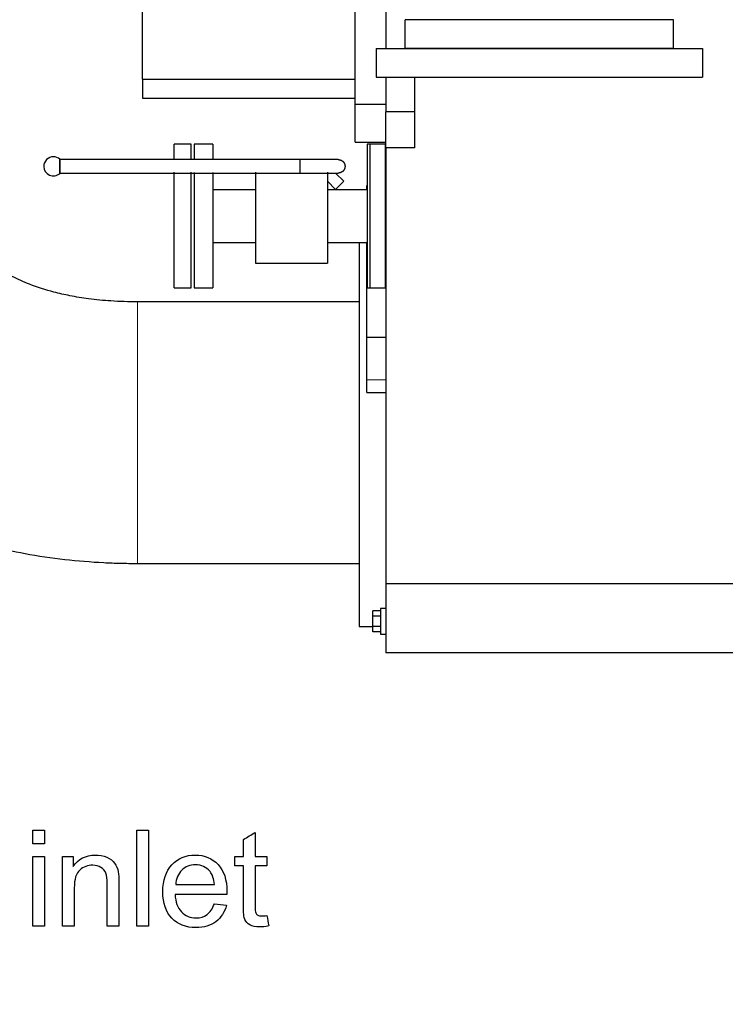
# Model space of a CAD drawing. Header units: inches. Extents: x 0 to 23760, y -13 to 16800.
# Tile 89 of 256: x 2529 to 3264, y 10435 to 11462. Entities that reach past the tile are written whole.
import ezdxf

# ---------------------------------------------------------------- set-up
doc = ezdxf.new("R2010")
doc.units = ezdxf.units.IN
doc.layers.add('1', color=7, linetype='Continuous', true_color=0xffffff)
doc.layers.add('254', color=7, linetype='Continuous', true_color=0xffffff)
doc.styles.add('latin_extended', font='simplex.shx')
doc.dimstyles.get("Standard").update_dxf_attribs({"dimtxt": 0.18, "dimasz": 0.18, "dimexe": 0.18, "dimexo": 0.0625, "dimgap": 0.09, "dimtad": 0, "dimtih": 1, "dimtoh": 1, "dimdec": 4, "dimzin": 0, "dimdsep": 46, "dimtxsty": 'Standard', "dimcen": 0.09, "dimadec": 0, "dimazin": 0, "dimtfac": 1, "dimtdec": 4, "dimtofl": 0, "dimtmove": 0, "dimatfit": 3, "dimfxl": 1, "dimtolj": 1, "dimtzin": 0, "dimarcsym": 0})

# ---------------------------------------------------------------- blocks, each defined once
blk = doc.blocks.new('_U12')
at = {"layer": '254', "color": 3, "linetype": 'Continuous', "lineweight": 13, "transparency": 16777216}
for p, q in [((8888.5, 13749.4), (8888.5, 9407)), ((1002.6, 13394.4), (1002.6, 9407)), ((1142.6, 9447), (8748.5, 9447))]:
    blk.add_line(p, q, dxfattribs=at)
at = {"layer": '254', "color": 3, "transparency": 16777216}
for points in [[(1142.6, 9470.3), (1142.6, 9423.6), (1002.6, 9447)], [(8748.5, 9423.6), (8748.5, 9470.3), (8888.5, 9447)]]:
    blk.add_solid(points, dxfattribs=at)
at = {"layer": 'Defpoints', "color": 0, "transparency": 16777216}
for p in [(8888.5, 13789.4), (1002.6, 13434.4), (8888.5, 9447)]:
    blk.add_point(p, dxfattribs=at)
at = {"layer": '254', "color": 2, "lineweight": 13, "transparency": 16777216, "insert": (4702.2, 9657), "char_height": 140, "attachment_point": 1, "style": 'latin_extended'}
blk.add_mtext('\\A1;7886', dxfattribs=at)

msp = doc.modelspace()

# ---------------------------------------------------------------- linework, layer by layer
at = {"layer": '1', "color": 2, "linetype": 'Continuous', "lineweight": 25}
for p, q in [((2878.534, 11374.36), (2878.534, 11637.36)), ((2910.534, 11626.36), (2910.534, 11432.361)), ((2656.534, 11400.316), (2656.534, 11576.36)), ((2930.534, 11432.36), (2930.534, 11462.36)), ((3210.534, 11462.36), (2930.534, 11462.36)), ((3210.534, 11432.36), (3210.534, 11462.36)), ((2900.534, 11432.36), (3240.534, 11432.36)), ((2900.534, 11432.36), (2900.534, 11402.36)), ((3210.534, 11432.36), (2930.534, 11432.36)), ((3240.534, 11432.36), (3240.534, 11402.36)), ((2656.534, 11400.316), (2878.534, 11400.316)), ((2656.534, 11400.316), (2656.534, 11380.36)), ((2900.534, 11402.36), (3240.534, 11402.36)), ((2910.534, 11402.361), (2910.534, 11366.16)), ((2940.534, 11366.16), (2940.534, 11402.361)), ((2656.534, 11380.36), (2878.534, 11380.36)), ((2878.534, 11334.36), (2878.534, 11374.36)), ((2878.534, 11374.36), (2910.534, 11374.36)), ((2910.534, 11328.66), (2910.534, 11366.16)), ((2940.534, 11366.16), (2910.534, 11366.16)), ((2940.534, 11328.66), (2940.534, 11366.16)), ((2689.534, 11316.874), (2689.534, 11332.36)), ((2707.534, 11332.36), (2689.534, 11332.36)), ((2707.534, 11316.874), (2707.534, 11332.36)), ((2730.034, 11332.36), (2710.534, 11332.36)), ((2710.534, 11332.36), (2710.534, 11317.509)), ((2730.034, 11332.36), (2730.034, 11317.509)), ((2878.534, 11334.36), (2910.534, 11334.36)), ((2910.534, 11332.36), (2891.034, 11332.36)), ((2891.034, 11332.36), (2891.034, 11182.36)), ((2910.034, 11332.36), (2894.034, 11332.36)), ((2894.034, 11257.36), (2894.034, 11332.36)), ((2910.034, 11257.36), (2910.034, 11332.36)), ((2910.534, 11328.66), (2910.534, 11299.519)), ((2940.534, 11328.66), (2910.534, 11328.66)), ((2570.49, 11309.307), (2570.49, 11316.645)), ((2570.49, 11301.968), (2570.49, 11309.307)), ((2689.534, 11182.36), (2689.534, 11303.224)), ((2707.534, 11182.36), (2707.534, 11303.224)), ((2710.534, 11302.856), (2710.534, 11182.36)), ((2730.034, 11302.856), (2730.034, 11182.36)), ((2774.534, 11303.221), (2774.534, 11208.36)), ((2849.534, 11303.221), (2849.534, 11208.36)), ((2857.991, 11302.307), (2866.592, 11293.705)), ((2910.534, 11299.519), (2910.534, 11208.949)), ((2774.534, 11284.86), (2730.034, 11284.86)), ((2891.033, 11284.86), (2849.534, 11284.86)), ((2858.107, 11285.22), (2857.747, 11284.86)), ((2866.592, 11293.705), (2858.107, 11285.22)), ((2890.534, 11284.86), (2890.534, 11289.36)), ((2890.534, 11289.36), (2891.034, 11289.36)), ((2894.034, 11182.36), (2894.034, 11257.36)), ((2910.034, 11182.36), (2910.034, 11257.36)), ((2730.034, 11229.86), (2774.534, 11229.86)), ((2849.534, 11229.86), (2891.033, 11229.86)), ((2882.534, 11229.858), (2882.534, 10828.86)), ((2890.534, 11131.06), (2890.534, 11229.859)), ((2774.534, 11208.36), (2849.534, 11208.36)), ((2910.534, 11208.949), (2910.534, 10873.46)), ((2689.534, 11182.36), (2707.534, 11182.36)), ((2710.534, 11182.36), (2730.034, 11182.36)), ((2891.034, 11182.36), (2910.534, 11182.36)), ((2894.034, 11182.36), (2910.034, 11182.36)), ((2890.534, 11086.515), (2890.534, 11131.06)), ((2890.534, 11131.06), (2910.534, 11131.06)), ((2890.534, 11073.36), (2890.534, 11086.515)), ((2890.534, 11073.36), (2910.534, 11073.36)), ((2910.534, 10873.46), (2910.534, 10801.36)), ((8245.534, 10873.46), (2910.534, 10873.46)), ((2897.034, 10839.835), (2897.034, 10845.31)), ((2905.034, 10845.31), (2897.034, 10845.31)), ((2910.534, 10847.86), (2905.034, 10847.86)), ((2905.034, 10847.86), (2905.034, 10834.36)), ((2897.034, 10828.885), (2897.034, 10839.835)), ((2905.034, 10839.835), (2897.034, 10839.835)), ((2905.034, 10834.36), (2905.034, 10820.86)), ((2882.534, 10828.86), (2897.033, 10828.86)), ((2897.034, 10823.41), (2897.034, 10828.885)), ((2905.034, 10828.885), (2897.034, 10828.885)), ((2905.034, 10823.41), (2897.034, 10823.41)), ((2905.034, 10820.86), (2910.534, 10820.86)), ((8245.534, 10801.36), (2910.534, 10801.36))]:
    msp.add_line(p, q, dxfattribs=at)
at = {"layer": '1', "color": 110, "linetype": 'Continuous', "lineweight": 13}
for p, q in [((2849.533, 11293.794), (2858.107, 11285.22)), ((2890.534, 11086.515), (2910.534, 11086.515))]:
    msp.add_line(p, q, dxfattribs=at)
at = {"layer": '1', "color": 2, "linetype": 'Continuous', "lineweight": 25}
for start, end in [(90, 180.056477), (47.210899, 90), (180.056477, 312.789101)]:
    msp.add_arc((2563.697, 11309.307), 10, start, end, dxfattribs=at)
for points, degree, knots in [([(2651.532, 11167.86), (2642.262, 11167.828), (2625.203, 11168.388), (2601.587, 11170.647), (2581.75, 11173.876), (2561.063, 11178.598), (2540.852, 11185.057), (2516.055, 11196.025), (2489.187, 11212.816), (2464.814, 11236.666), (2447.275, 11261.309), (2436.035, 11281.793), (2428.989, 11297.73), (2423.61, 11311.829), (2418.518, 11327.31), (2412.496, 11350.578), (2408.718, 11372.938), (2407.32, 11389.077), (2407.08, 11394.657), (2407.039, 11396.546), (2407.034, 11397.195), (2407.034, 11397.49)], 3, [0, 0, 0, 0, 0.06990841, 0.12908013, 0.17929675, 0.22207832, 0.29010265, 0.34056981, 0.42989974, 0.53545914, 0.6103153, 0.67369875, 0.7244964, 0.75175077, 0.79616098, 0.85667725, 0.947537, 0.98197526, 0.99340339, 0.99692458, 1, 1, 1, 1]), ([(2820.89, 11316.307), (2807.688, 11316.307), (2783.858, 11316.307), (2751.979, 11316.307), (2727.414, 11316.307), (2702.842, 11316.307), (2671.087, 11316.307), (2625.387, 11316.307), (2590.322, 11316.307), (2570.49, 11316.307)], 3, [0, 0, 0, 0, 0.15817901, 0.28549383, 0.38194444, 0.45247934, 0.57988981, 0.76239669, 1, 1, 1, 1]), ([(2570.49, 11316.307), (2570.49, 11316.307), (2570.49, 11316.307), (2570.49, 11316.038), (2570.49, 11315.522), (2570.49, 11314.774), (2570.49, 11313.607), (2570.49, 11312.58), (2570.49, 11311.709), (2570.49, 11310.337), (2570.49, 11308.938), (2570.49, 11307.617), (2570.49, 11306.299), (2570.49, 11305.028), (2570.49, 11303.932), (2570.49, 11303.094), (2570.49, 11302.547), (2570.49, 11302.306), (2570.49, 11302.307)], 2, [0, 0, 0, 0.00012498, 0.05693606, 0.11374715, 0.17260974, 0.23557535, 0.33081282, 0.36466275, 0.43236262, 0.50006249, 0.55687357, 0.61368465, 0.67254724, 0.73551286, 0.79847847, 0.86460026, 0.93230013, 1, 1, 1]), ([(2860.892, 11316.307), (2860.849, 11316.307), (2859.432, 11316.307), (2854.546, 11316.307), (2849.376, 11316.307), (2842.984, 11316.307), (2833.621, 11316.307), (2826.106, 11316.307), (2820.89, 11316.307)], 3, [0, 0, 0, 0, 0.23949453, 0.36851358, 0.50012716, 0.63144903, 0.76043512, 1, 1, 1, 1]), ([(2820.89, 11316.307), (2820.89, 11316.307), (2820.89, 11316.038), (2820.89, 11315.522), (2820.89, 11314.774), (2820.89, 11313.607), (2820.89, 11312.58), (2820.89, 11311.709), (2820.89, 11310.337), (2820.89, 11308.938), (2820.89, 11307.617), (2820.89, 11306.299), (2820.89, 11305.028), (2820.89, 11303.932), (2820.89, 11303.094), (2820.89, 11302.547), (2820.89, 11302.306), (2820.89, 11302.307)], 2, [0, 0, 0, 0.05675923, 0.11358096, 0.17245459, 0.23543201, 0.33068733, 0.36454362, 0.43225618, 0.49996875, 0.55679048, 0.61361221, 0.67248584, 0.73546326, 0.79844069, 0.86457487, 0.93228743, 1, 1, 1]), ([(2860.891, 11316.307), (2861.584, 11316.307), (2862.927, 11316.038), (2864.181, 11315.522), (2865.318, 11314.774), (2866.492, 11313.607), (2867.083, 11312.58), (2867.5, 11311.709), (2867.853, 11310.337), (2867.911, 11308.938), (2867.717, 11307.617), (2867.252, 11306.299), (2866.483, 11305.028), (2865.437, 11303.932), (2864.199, 11303.094), (2862.846, 11302.547), (2861.507, 11302.306), (2860.89, 11302.307)], 2, [0, 0, 0, 0.05675923, 0.11358096, 0.17245459, 0.23543201, 0.33068733, 0.36454362, 0.43225618, 0.49996875, 0.55679048, 0.61361221, 0.67248584, 0.73546326, 0.79844069, 0.86457487, 0.93228743, 1, 1, 1]), ([(2570.49, 11302.307), (2583.693, 11302.307), (2607.522, 11302.307), (2639.402, 11302.307), (2663.966, 11302.307), (2688.538, 11302.307), (2720.293, 11302.307), (2765.993, 11302.307), (2801.058, 11302.307), (2820.89, 11302.307)], 3, [0, 0, 0, 0, 0.15817901, 0.28549383, 0.38194444, 0.45247934, 0.57988981, 0.76239669, 1, 1, 1, 1]), ([(2820.89, 11302.307), (2826.106, 11302.307), (2833.623, 11302.307), (2842.988, 11302.307), (2849.38, 11302.307), (2854.551, 11302.307), (2859.438, 11302.307), (2860.855, 11302.307), (2860.898, 11302.307)], 3, [0, 0, 0, 0, 0.23956484, 0.36855092, 0.49987278, 0.63148637, 0.76050544, 1, 1, 1, 1]), ([(2882.534, 11167.86), (2844.034, 11167.86), (2792.701, 11167.86), (2728.534, 11167.86), (2690.033, 11167.86), (2664.366, 11167.86), (2651.532, 11167.86)], 3, [0, 0, 0, 0, 0.49999413, 0.66665884, 0.83332355, 1, 1, 1, 1]), ([(2450.932, 10927.963), (2454.127, 10926.704), (2469.443, 10920.909), (2497.209, 10913.058), (2535.574, 10904.486), (2575.185, 10898.643), (2605.543, 10896.186), (2624.929, 10895.337), (2633.639, 10895.064), (2642.524, 10894.898), (2648.506, 10894.86), (2651.525, 10894.86)], 3, [0, 0, 0, 0, 0.05049048, 0.24087995, 0.42307537, 0.6275556, 0.82785302, 0.86962623, 0.91223642, 0.95570292, 1, 1, 1, 1]), ([(2651.525, 10894.86), (2661.153, 10894.86), (2680.406, 10894.86), (2709.284, 10894.86), (2738.159, 10894.86), (2795.909, 10894.86), (2844.034, 10894.86), (2882.534, 10894.86)], 3, [0, 0, 0, 0, 0.12503554, 0.25003046, 0.37502538, 0.50002031, 1, 1, 1, 1]), ([(2584.319, 10578.499), (2589.64, 10586.455), (2597.315, 10590.446), (2611.743, 10590.446), (2615.769, 10589.674), (2623.076, 10586.506), (2625.801, 10584.451), (2629.446, 10579.369), (2630.725, 10576.35), (2631.467, 10572.845)], 3, [0, 0, 0, 0, 0.43390355, 0.43390355, 0.62270127, 0.62270127, 0.81197878, 0.81197878, 1, 1, 1, 1]), ([(2744.284, 10538.131), (2742.263, 10530.712), (2738.562, 10524.944), (2727.732, 10516.77), (2720.825, 10514.723), (2701.817, 10514.723), (2693.439, 10517.984), (2680.994, 10531.044), (2677.898, 10540.177), (2677.898, 10564.147), (2681.045, 10573.613), (2693.58, 10587.069), (2701.741, 10590.446), (2721.413, 10590.446), (2729.344, 10587.146), (2741.623, 10573.945), (2744.693, 10564.685), (2744.693, 10551.996), (2744.667, 10550.896), (2744.616, 10549.438)], 3, [0, 0, 0, 0, 0.10292701, 0.10292701, 0.206164, 0.206164, 0.33607317, 0.33607317, 0.46571564, 0.46571564, 0.59957642, 0.59957642, 0.73343719, 0.73343719, 0.86284735, 0.86284735, 0.99225751, 0.99225751, 1, 1, 1, 1]), ([(2618.42, 10571.643), (2617.474, 10574.124), (2615.792, 10576.106), (2610.899, 10579.062), (2608.059, 10579.804), (2599.566, 10579.804), (2595.049, 10578.128), (2587.44, 10571.489), (2585.547, 10565.196), (2585.547, 10542.744), (2585.547, 10529.552), (2585.547, 10516.36)], 3, [0, 0, 0, 0, 0.13293898, 0.13293898, 0.26689879, 0.26689879, 0.48039724, 0.48039724, 0.69471118, 0.69471118, 1, 1, 1, 1]), ([(2731.723, 10559.543), (2731.186, 10565.631), (2729.616, 10570.203), (2723.178, 10577.987), (2718.088, 10580.341), (2706.243, 10580.341), (2701.472, 10578.461), (2693.81, 10570.901), (2691.687, 10565.861), (2691.278, 10559.543)], 3, [0, 0, 0, 0, 0.18643702, 0.18643702, 0.47557822, 0.47557822, 0.73735216, 0.73735216, 1, 1, 1, 1]), ([(2788.259, 10516.488), (2784.805, 10515.772), (2781.71, 10515.414), (2774.521, 10515.414), (2771.068, 10516.104), (2766.156, 10518.918), (2764.452, 10520.79), (2762.447, 10525.365), (2761.935, 10530.2), (2761.935, 10551.459), (2761.935, 10565.35), (2761.935, 10579.241)], 3, [0, 0, 0, 0, 0.11085216, 0.11085216, 0.2938628, 0.2938628, 0.47687344, 0.47687344, 0.65817362, 0.65817362, 1, 1, 1, 1]), ([(2774.138, 10579.241), (2774.138, 10565.128), (2774.138, 10551.015), (2774.138, 10533.398), (2774.368, 10531.147), (2774.803, 10530.149)], 3, [0, 0, 0, 0, 0.80106486, 0.80106486, 1, 1, 1, 1]), ([(2619.853, 10516.36), (2619.853, 10531.053), (2619.853, 10545.745), (2619.853, 10565.427), (2619.392, 10569.162), (2618.42, 10571.643)], 3, [0, 0, 0, 0, 0.7465338, 0.7465338, 1, 1, 1, 1]), ([(2631.467, 10572.845), (2631.902, 10570.569), (2632.132, 10566.578), (2632.132, 10546.052), (2632.132, 10531.206), (2632.132, 10516.36)], 3, [0, 0, 0, 0, 0.27669298, 0.27669298, 1, 1, 1, 1]), ([(2690.587, 10549.438), (2691.047, 10541.482), (2693.311, 10535.405), (2701.383, 10526.926), (2706.448, 10524.828), (2716.988, 10524.828), (2720.825, 10526.005), (2724.023, 10528.358)], 3, [0, 0, 0, 0, 0.36346586, 0.36346586, 0.7280825, 0.7280825, 1, 1, 1, 1]), ([(2776.901, 10527.744), (2777.898, 10527.156), (2779.28, 10526.874), (2782.477, 10526.874), (2784.268, 10527.028), (2786.494, 10527.335)], 3, [0, 0, 0, 0, 0.568, 0.568, 1, 1, 1, 1])]:
    msp.add_open_spline(points, degree=degree, knots=knots, dxfattribs=at)
at = {"layer": '1', "color": 110, "linetype": 'Continuous', "lineweight": 13}
msp.add_rational_spline([(2651.525, 10894.86), (2651.525, 10894.816), (2651.526, 10912.076), (2651.527, 10950.516), (2651.529, 11031.16), (2651.531, 11099.648), (2651.532, 11143.841), (2651.532, 11163.648), (2651.532, 11166.387), (2651.532, 11167.843), (2651.532, 11167.86)], [1.00588743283, 0.992963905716, 0.981848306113, 1.01661171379, 1.01661171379, 0.958470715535, 1.01661171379, 1.01661171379, 1.01362894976, 1.00969020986, 1.00590414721], degree=4, knots=[0, 0, 0, 0, 0, 0.38667333, 0.38667333, 0.38667333, 0.88673584, 0.88673584, 0.88673584, 1, 1, 1, 1, 1], dxfattribs=at)
at = {"layer": '1', "color": 2, "linetype": 'Continuous', "lineweight": 25}
for points in [[(2542.314, 10602.239), (2542.314, 10606.946), (2542.314, 10611.653), (2542.314, 10616.36)], [(2542.314, 10616.36), (2546.407, 10616.36), (2550.5, 10616.36), (2554.593, 10616.36)], [(2554.593, 10616.36), (2554.593, 10611.653), (2554.593, 10606.946), (2554.593, 10602.239)], [(2650.679, 10516.36), (2650.679, 10549.694), (2650.679, 10583.027), (2650.679, 10616.36)], [(2650.679, 10616.36), (2654.772, 10616.36), (2658.865, 10616.36), (2662.958, 10616.36)], [(2662.958, 10616.36), (2662.958, 10583.027), (2662.958, 10549.694), (2662.958, 10516.36)], [(2761.935, 10606.741), (2766.003, 10609.197), (2770.07, 10611.653), (2774.138, 10614.109)], [(2761.935, 10588.808), (2761.935, 10594.786), (2761.935, 10600.764), (2761.935, 10606.741)], [(2774.138, 10614.109), (2774.138, 10605.676), (2774.138, 10597.242), (2774.138, 10588.808)], [(2554.593, 10602.239), (2550.5, 10602.239), (2546.407, 10602.239), (2542.314, 10602.239)], [(2542.314, 10516.36), (2542.314, 10540.51), (2542.314, 10564.659), (2542.314, 10588.808)], [(2542.314, 10588.808), (2546.407, 10588.808), (2550.5, 10588.808), (2554.593, 10588.808)], [(2554.593, 10588.808), (2554.593, 10564.659), (2554.593, 10540.51), (2554.593, 10516.36)], [(2573.268, 10516.36), (2573.268, 10540.51), (2573.268, 10564.659), (2573.268, 10588.808)], [(2573.268, 10588.808), (2576.952, 10588.808), (2580.636, 10588.808), (2584.319, 10588.808)], [(2584.319, 10588.808), (2584.319, 10585.372), (2584.319, 10581.935), (2584.319, 10578.499)], [(2752.93, 10588.808), (2755.932, 10588.808), (2758.933, 10588.808), (2761.935, 10588.808)], [(2752.93, 10579.241), (2752.93, 10582.43), (2752.93, 10585.619), (2752.93, 10588.808)], [(2774.138, 10588.808), (2778.256, 10588.808), (2782.375, 10588.808), (2786.494, 10588.808)], [(2786.494, 10588.808), (2786.494, 10585.619), (2786.494, 10582.43), (2786.494, 10579.241)], [(2761.935, 10579.241), (2758.933, 10579.241), (2755.932, 10579.241), (2752.93, 10579.241)], [(2786.494, 10579.241), (2782.375, 10579.241), (2778.256, 10579.241), (2774.138, 10579.241)], [(2691.278, 10559.543), (2704.759, 10559.543), (2718.241, 10559.543), (2731.723, 10559.543)], [(2744.616, 10549.438), (2726.606, 10549.438), (2708.597, 10549.438), (2690.587, 10549.438)], [(2724.023, 10528.358), (2727.195, 10530.737), (2729.727, 10534.498), (2731.595, 10539.691)], [(2731.595, 10539.691), (2735.824, 10539.171), (2740.054, 10538.651), (2744.284, 10538.131)], [(2774.803, 10530.149), (2775.238, 10529.126), (2775.928, 10528.333), (2776.901, 10527.744)], [(2786.494, 10527.335), (2787.082, 10523.719), (2787.671, 10520.104), (2788.259, 10516.488)], [(2554.593, 10516.36), (2550.5, 10516.36), (2546.407, 10516.36), (2542.314, 10516.36)], [(2585.547, 10516.36), (2581.454, 10516.36), (2577.361, 10516.36), (2573.268, 10516.36)], [(2632.132, 10516.36), (2628.039, 10516.36), (2623.946, 10516.36), (2619.853, 10516.36)], [(2662.958, 10516.36), (2658.865, 10516.36), (2654.772, 10516.36), (2650.679, 10516.36)]]:
    msp.add_open_spline(points, degree=3, dxfattribs=at)

# ---------------------------------------------------------------- dimensions: what is measured, and where the dimension line sits
at = {"layer": '254', "color": 2, "linetype": 'Continuous', "lineweight": 13}
dim = msp.add_linear_dim(base=(8888.534, 9446.967), p1=(1002.554, 13434.36), p2=(8888.534, 13789.353), dimstyle='Standard', override={"dimscale": 40, "dimtxt": 3.5, "dimasz": 3.5, "dimexe": 1, "dimexo": 1, "dimgap": 1.75, "dimtad": 1, "dimtih": 1, "dimtoh": 0, "dimdec": 0, "dimlfac": 1, "dimzin": 8, "dimdsep": 46, "dimlunit": 2, "dimtxsty": 'latin_extended', "dimsah": 1, "dimse1": 0, "dimse2": 0, "dimsd1": 0, "dimsd2": 0, "dimclrd": 3, "dimclre": 3, "dimclrt": 2, "dimtol": 0, "dimtm": -0.1, "dimtfac": 0.714286, "dimtdec": 3, "dimtofl": 1, "dimtmove": 0, "dimtzin": 8, "dimlwd": 13, "dimlwe": 13}, dxfattribs=at)
dim.commit()
dim.dimension.update_dxf_attribs({"geometry": '_U12', "text_midpoint": (4945.544, 9446.967), "dimtype": 160})

doc.saveas('drawing.dxf')
